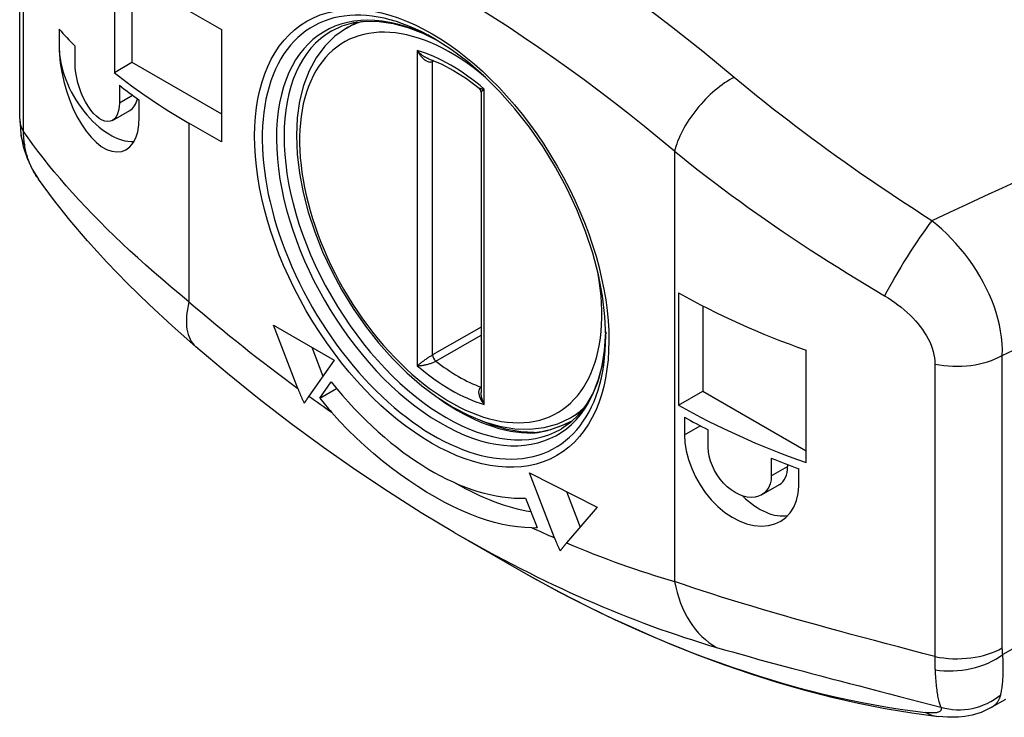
# Model space of a CAD drawing. Header units: inches. Extents: x 68.9 to 80.7, y 21.9 to 41.7.
# Tile 8 of 10: x 77.583 to 78.486, y 35.716 to 36.356. Entities that reach past the tile are written whole.
import ezdxf

# ---------------------------------------------------------------- set-up
doc = ezdxf.new("R2010")
doc.units = ezdxf.units.IN
doc.header["$MEASUREMENT"] = 0
doc.layers.add('Visible Edges(ANSI)', color=7, linetype='Continuous', lineweight=25)
doc.layers.add('Visible Tangent Edges(ANSI)', color=7, linetype='Continuous', lineweight=25)

msp = doc.modelspace()

# ---------------------------------------------------------------- linework, layer by layer
at = {"layer": 'Visible Edges(ANSI)'}
for p, q in [((77.58261, 36.26484), (77.58261, 36.53295)), ((77.66941, 36.41033), (77.66941, 36.30734)), ((77.68561, 36.3979), (77.68561, 36.31666)), ((77.7378, 36.36395), (77.76773, 36.34672)), ((77.61878, 36.34709), (77.61878, 36.33099)), ((77.61879, 36.34708), (77.61879, 36.331)), ((77.76773, 36.34672), (77.76773, 36.24372)), ((77.88218, 36.34784), (77.89218, 36.3536)), ((77.63346, 36.3154), (77.63346, 36.33149)), ((77.66941, 36.30734), (77.68561, 36.31666)), ((77.68561, 36.31666), (77.76773, 36.26937)), ((77.6741, 36.29558), (77.6741, 36.27948)), ((78.00572, 36.28915), (78.00572, 36.0141)), ((77.6923, 36.26592), (77.6923, 36.28201)), ((77.58261, 36.26484), (77.58355, 36.25072)), ((77.66773, 36.26345), (77.6836, 36.27259)), ((77.76773, 36.24372), (77.7378, 36.26095)), ((78.18672, 36.10545), (78.18672, 36.00246)), ((78.20898, 36.09341), (78.20898, 36.01527)), ((77.83784, 36.01774), (77.81535, 36.07573)), ((77.81535, 36.07573), (77.87103, 36.04366)), ((77.85043, 36.05552), (77.86073, 36.02897)), ((78.30394, 35.94973), (78.30394, 36.05273)), ((77.87103, 36.04366), (77.84781, 36.01054)), ((77.85786, 36.00877), (77.8683, 36.02367)), ((77.85786, 36.00877), (77.87324, 36.01763)), ((78.18672, 36.00246), (78.20898, 36.01527)), ((78.20898, 36.01527), (78.30394, 35.96059)), ((78.08778, 35.99081), (78.09778, 35.99657)), ((78.19236, 35.99125), (78.19236, 35.97515)), ((78.21413, 35.96364), (78.21413, 35.97973)), ((78.27193, 35.9537), (78.27193, 35.93761)), ((78.07321, 35.88074), (78.05006, 35.94044)), ((78.05006, 35.94044), (78.1122, 35.90897)), ((78.28692, 35.94788), (78.28692, 35.94625)), ((78.29707, 35.92804), (78.29707, 35.94413)), ((78.08396, 35.92327), (78.09661, 35.89066)), ((78.26305, 35.92013), (78.27935, 35.92952)), ((78.04664, 35.91708), (78.05708, 35.89014)), ((78.1122, 35.90897), (78.08417, 35.87604)), ((77.98114, 35.88576), (78.02778, 35.85869)), ((78.48657, 35.73266), (78.47361, 35.72519))]:
    msp.add_line(p, q, dxfattribs=at)
at = {"layer": 'Visible Edges(ANSI)', "flags": 128}
for points in [[(77.88218, 36.34784), (77.87166, 36.34052), (77.86237, 36.33145), (77.85444, 36.3208), (77.84794, 36.30875), (77.84289, 36.29544), (77.83929, 36.28103), (77.83713, 36.26566), (77.83639, 36.24946), (77.83706, 36.23257), (77.83912, 36.21514), (77.84253, 36.19731), (77.84725, 36.17925), (77.85323, 36.1611), (77.86042, 36.14304), (77.86875, 36.12521), (77.87813, 36.10779), (77.88849, 36.09093), (77.89973, 36.07479), (77.91174, 36.0595), (77.92443, 36.04522), (77.93769, 36.03207), (77.9514, 36.02017), (77.96544, 36.00964), (77.97971, 36.00059), (77.99409, 35.99309), (78.00847, 35.98724), (78.02274, 35.98313), (78.03679, 35.98082), (78.05047, 35.98038), (78.06366, 35.98189), (78.07616, 35.98538), (78.08778, 35.99081)], [(77.86889, 36.34553), (77.87849, 36.35005), (77.88895, 36.35302), (77.90026, 36.35442), (77.91236, 36.35418), (77.92516, 36.35226), (77.93854, 36.34862), (77.95235, 36.34326), (77.96645, 36.33621)], [(78.12006, 36.06571), (78.11931, 36.08372), (78.11707, 36.10253), (78.11334, 36.12192), (78.10816, 36.14169), (78.10156, 36.16165), (78.09362, 36.18159), (78.08441, 36.20131), (78.07402, 36.2206), (78.06255, 36.23927), (78.05012, 36.25713), (78.03686, 36.274), (78.02291, 36.28973), (78.00841, 36.30414), (77.9935, 36.31709), (77.97837, 36.32847), (77.96316, 36.33816)], [(77.61878, 36.33099), (77.61905, 36.32373), (77.61987, 36.31581), (77.62124, 36.30747), (77.62316, 36.29895), (77.62554, 36.29053), (77.6283, 36.28248), (77.63149, 36.27469), (77.63515, 36.2671), (77.63921, 36.25997), (77.64358, 36.25354), (77.64814, 36.24794), (77.65274, 36.24332), (77.65743, 36.23962), (77.66228, 36.23681), (77.66712, 36.23504), (77.67179, 36.23443), (77.67615, 36.23493), (77.68006, 36.23648), (77.68353, 36.23906), (77.68657, 36.24272), (77.68906, 36.24738), (77.69086, 36.25295), (77.69194, 36.25921), (77.6923, 36.26592)], [(77.95766, 36.3199), (77.969, 36.3152), (77.98058, 36.30911), (77.99226, 36.30167), (78.0039, 36.29294)], [(77.6741, 36.27948), (77.67391, 36.27579), (77.67335, 36.27235), (77.6724, 36.26931), (77.6711, 36.26677), (77.66949, 36.2648), (77.66767, 36.26341), (77.66559, 36.2626), (77.66327, 36.26236), (77.66076, 36.26272), (77.65815, 36.26371), (77.65551, 36.26526), (77.65293, 36.26729), (77.65037, 36.26983), (77.64782, 36.27289), (77.64534, 36.27642), (77.64303, 36.28032), (77.64092, 36.28448), (77.63906, 36.28875), (77.63745, 36.29316), (77.63605, 36.29778), (77.63491, 36.30245), (77.6341, 36.30704), (77.63362, 36.31139), (77.63346, 36.3154)], [(78.00572, 36.28915), (78.00523, 36.29129), (78.0039, 36.29294)], [(77.58355, 36.25072), (77.58583, 36.23943), (77.58943, 36.22868), (77.59418, 36.21864), (77.59992, 36.20942)], [(77.7443, 36.05572), (77.72233, 36.07508), (77.70132, 36.09455), (77.68135, 36.11404), (77.66251, 36.13351), (77.64487, 36.15285), (77.62856, 36.17195), (77.61357, 36.19081), (77.59992, 36.20942)], [(78.12002, 36.06953), (78.11904, 36.0538), (78.11674, 36.03916), (78.11317, 36.02576), (78.10841, 36.01373), (78.10255, 36.00314), (78.09566, 35.99406), (78.08784, 35.98651), (78.07911, 35.98047)], [(77.98114, 35.88576), (77.95092, 35.90381), (77.92084, 35.92282), (77.89092, 35.94275), (77.86117, 35.9636), (77.83162, 35.98534), (77.80228, 36.00795), (77.77316, 36.03142), (77.7443, 36.05572)], [(77.84363, 36.0042), (77.84336, 36.00476), (77.8431, 36.00533), (77.84284, 36.0059), (77.84258, 36.00647), (77.84232, 36.00704), (77.84207, 36.00761), (77.84181, 36.00818), (77.84156, 36.00875), (77.84131, 36.00931), (77.84107, 36.00988), (77.84082, 36.01045), (77.84058, 36.01101), (77.84034, 36.01158), (77.8401, 36.01214), (77.83987, 36.01271), (77.83963, 36.01327), (77.8394, 36.01384), (77.83917, 36.0144), (77.83894, 36.01496), (77.83872, 36.01552), (77.8385, 36.01608), (77.83828, 36.01663), (77.83806, 36.01719), (77.83784, 36.01774)], [(77.84781, 36.01054), (77.84763, 36.01027), (77.84744, 36.01001), (77.84726, 36.00974), (77.84708, 36.00948), (77.84689, 36.00921), (77.84671, 36.00894), (77.84653, 36.00868), (77.84635, 36.00841), (77.84617, 36.00815), (77.846, 36.00788), (77.84582, 36.00762), (77.84564, 36.00735), (77.84547, 36.00709), (77.8453, 36.00682), (77.84512, 36.00656), (77.84495, 36.00629), (77.84478, 36.00603), (77.84461, 36.00577), (77.84445, 36.0055), (77.84428, 36.00524), (77.84411, 36.00498), (77.84395, 36.00472), (77.84379, 36.00446), (77.84363, 36.0042)], [(78.05245, 35.89004), (78.04585, 35.89021), (78.03913, 35.89077), (78.03227, 35.89172), (78.02527, 35.89305), (78.01812, 35.89479), (78.01081, 35.89692), (78.00333, 35.89946), (77.99567, 35.90241), (77.98784, 35.90576), (77.97993, 35.90947), (77.97195, 35.91353), (77.96392, 35.91794), (77.95584, 35.92268), (77.94772, 35.92776), (77.93957, 35.93317), (77.9314, 35.93891), (77.92322, 35.94497), (77.91509, 35.95134), (77.90702, 35.95801), (77.89904, 35.96499), (77.89117, 35.97228), (77.88345, 35.97986), (77.87591, 35.98775), (77.86857, 35.99593)], [(78.05438, 35.97732), (78.04212, 35.97793), (78.0293, 35.98015), (78.01604, 35.98401), (78.00246, 35.98948)], [(78.05438, 35.97732), (78.06162, 35.97814), (78.07024, 35.98035), (78.0798, 35.98381), (78.08989, 35.98827)], [(78.19236, 35.97515), (78.19276, 35.96802), (78.19398, 35.96036), (78.19603, 35.95242), (78.19889, 35.94442), (78.20247, 35.93662), (78.2066, 35.92926), (78.21137, 35.92225), (78.21682, 35.91555), (78.22283, 35.90942), (78.22925, 35.90407), (78.23588, 35.89964), (78.2425, 35.89619), (78.2492, 35.89369), (78.25604, 35.89212), (78.26278, 35.89157), (78.26923, 35.89211), (78.27519, 35.89366), (78.28051, 35.89611), (78.28521, 35.89947), (78.28934, 35.90378), (78.2927, 35.90895), (78.29513, 35.91487), (78.29658, 35.92131), (78.29707, 35.92804)], [(78.27193, 35.93761), (78.27167, 35.9339), (78.2709, 35.93036), (78.26961, 35.92712), (78.26781, 35.9243), (78.2656, 35.92196), (78.26308, 35.92015), (78.26021, 35.91884), (78.25698, 35.91803), (78.25347, 35.91777), (78.24979, 35.91811), (78.24604, 35.91901), (78.24235, 35.9204), (78.23869, 35.9223), (78.235, 35.92474), (78.23142, 35.92766), (78.22805, 35.93101), (78.22497, 35.93467), (78.22227, 35.93849), (78.21992, 35.94251), (78.21788, 35.94677), (78.21624, 35.95114), (78.21506, 35.9555), (78.21436, 35.95971), (78.21413, 35.96364)], [(78.07834, 35.86892), (78.07811, 35.86942), (78.07787, 35.86991), (78.07764, 35.8704), (78.0774, 35.8709), (78.07718, 35.87139), (78.07695, 35.87189), (78.07672, 35.87238), (78.0765, 35.87288), (78.07628, 35.87337), (78.07606, 35.87387), (78.07584, 35.87436), (78.07563, 35.87486), (78.07541, 35.87535), (78.0752, 35.87584), (78.07499, 35.87634), (78.07479, 35.87683), (78.07458, 35.87732), (78.07438, 35.87781), (78.07418, 35.8783), (78.07398, 35.87879), (78.07379, 35.87928), (78.0736, 35.87976), (78.0734, 35.88025), (78.07321, 35.88074)], [(78.08417, 35.87604), (78.08392, 35.87575), (78.08367, 35.87545), (78.08342, 35.87515), (78.08317, 35.87486), (78.08292, 35.87456), (78.08267, 35.87426), (78.08242, 35.87396), (78.08218, 35.87366), (78.08193, 35.87337), (78.08168, 35.87307), (78.08144, 35.87277), (78.08119, 35.87247), (78.08095, 35.87218), (78.08071, 35.87188), (78.08047, 35.87158), (78.08023, 35.87128), (78.07999, 35.87099), (78.07975, 35.87069), (78.07951, 35.8704), (78.07927, 35.8701), (78.07904, 35.8698), (78.07881, 35.86951), (78.07857, 35.86921), (78.07834, 35.86892)], [(78.02778, 35.85869), (78.05282, 35.84451), (78.07788, 35.831), (78.10295, 35.81817), (78.12804, 35.80603), (78.15311, 35.79458), (78.17816, 35.78385), (78.20318, 35.77383), (78.22816, 35.76453), (78.25309, 35.75595), (78.27795, 35.74812), (78.30272, 35.74103), (78.32741, 35.73469), (78.352, 35.7291), (78.37647, 35.72429), (78.40081, 35.72024), (78.42501, 35.71697)], [(78.47361, 35.72519), (78.46425, 35.72075), (78.45625, 35.71828), (78.44949, 35.71698), (78.44363, 35.71636), (78.43365, 35.71626), (78.42501, 35.71697)]]:
    msp.add_lwpolyline(points, dxfattribs=at)
at = {"layer": 'Visible Edges(ANSI)'}
for centre, major_axis, ratio, start_param, end_param in [((78.19725, 36.51749), (-0.64976, 0), 0.575862, 0.47283, 0.520243), ((77.66542, 36.30415), (0.03291, -0.05715), 0.578093, 3.928925, 5.989361), ((78.19725, 36.52553), (0.64976, 0), 0.575862, 3.76419, 3.926991), ((78.19725, 36.51749), (-0.64976, 0), 0.575862, 0.634866, 0.680686), ((77.66542, 36.30415), (0.01817, -0.03156), 0.578093, 0, 0.570029), ((78.64267, 36.37203), (-0.64976, 0), 0.575862, 0.792972, 1.022404), ((77.96051, 36.15523), (0.13016, -0.22603), 0.578093, 4.976122, 5.985575), ((77.96051, 36.15523), (-0.1449, 0.25162), 0.578093, 1.834529, 1.89382), ((78.64267, 36.26903), (0.64976, 0), 0.575862, 3.934565, 4.163996), ((78.64267, 36.26099), (-0.64976, 0), 0.575862, 0.805092, 0.85058), ((78.64267, 36.26099), (-0.64976, 0), 0.575862, 0.96357, 1.009955), ((78.26117, 35.96107), (0.01817, -0.03156), 0.578093, 0, 0.787332), ((77.98278, 36.16806), (0.1449, -0.25162), 0.578093, 5.497972, 5.840434), ((78.26117, 35.96107), (0.03291, -0.05715), 0.578093, 5.162161, 6.092826), ((77.96051, 36.15523), (0.1449, -0.25162), 0.578093, 5.964029, 5.989415)]:
    msp.add_ellipse(centre, major_axis=major_axis, ratio=ratio, start_param=start_param, end_param=end_param, dxfattribs=at)
at = {"layer": 'Visible Tangent Edges(ANSI)'}
for p, q in [((77.58612, 36.25329), (77.58612, 36.5214)), ((77.61878, 36.33099), (77.61879, 36.331)), ((77.94718, 36.32744), (77.94718, 36.03846)), ((77.96132, 36.31748), (77.96239, 36.3181)), ((77.96132, 36.04842), (77.96132, 36.31748)), ((78.00865, 36.00307), (78.00865, 36.29204)), ((77.6741, 36.27948), (77.68617, 36.28644)), ((77.7378, 36.26095), (77.7378, 36.09717)), ((78.18322, 36.2351), (78.18322, 35.84067)), ((78.00572, 36.07399), (77.96132, 36.04842)), ((77.96425, 36.0427), (78.00572, 36.06658)), ((78.48379, 35.77989), (78.48379, 36.048)), ((78.42198, 36.04007), (78.42198, 35.77195)), ((78.00572, 36.01883), (78.00571, 36.01883)), ((78.19236, 35.97515), (78.20682, 35.98348)), ((78.27193, 35.93761), (78.28692, 35.94625)), ((78.51258, 35.79008), (78.48419, 35.77373))]:
    msp.add_line(p, q, dxfattribs=at)
at = {"layer": 'Visible Tangent Edges(ANSI)', "flags": 128}
for points in [[(77.95765, 36.3199), (77.95717, 36.32008), (77.95669, 36.32028), (77.9562, 36.32049), (77.95572, 36.32072), (77.95524, 36.32096), (77.95476, 36.32122), (77.95429, 36.32149), (77.95382, 36.32177), (77.95336, 36.32206), (77.9529, 36.32236), (77.95245, 36.32267), (77.952, 36.32299), (77.95156, 36.32332), (77.95113, 36.32366), (77.9507, 36.32401), (77.95027, 36.32437), (77.94986, 36.32473), (77.94945, 36.3251), (77.94905, 36.32547), (77.94866, 36.32586), (77.94828, 36.32624), (77.9479, 36.32664), (77.94754, 36.32704), (77.94718, 36.32744)], [(77.94718, 36.32744), (77.94761, 36.32664), (77.94806, 36.32586), (77.94853, 36.32509), (77.94903, 36.32433), (77.94954, 36.3236), (77.95008, 36.3229), (77.95063, 36.32221), (77.9512, 36.32155), (77.95179, 36.32093), (77.9524, 36.32033), (77.95301, 36.31977), (77.95365, 36.31924), (77.9543, 36.31876), (77.95495, 36.31832), (77.95561, 36.31793), (77.95628, 36.3176), (77.95695, 36.31733), (77.95762, 36.31712), (77.95828, 36.31699), (77.95893, 36.31692), (77.95957, 36.31694), (77.96019, 36.31704), (77.96077, 36.31722), (77.96132, 36.31748)], [(78.41911, 36.17147), (78.41098, 36.17666), (78.40288, 36.18189), (78.39481, 36.18716), (78.38677, 36.19245), (78.37878, 36.19778), (78.37083, 36.20313), (78.36293, 36.20852), (78.35507, 36.21392), (78.34727, 36.21935), (78.33952, 36.22481), (78.33183, 36.23028), (78.3242, 36.23577), (78.31663, 36.24128), (78.30912, 36.24681), (78.30167, 36.25235), (78.29428, 36.25792), (78.28696, 36.2635), (78.2797, 36.26909), (78.27252, 36.2747), (78.26542, 36.28032), (78.2584, 36.28594), (78.25146, 36.29157), (78.2446, 36.2972), (78.23784, 36.30284)], [(78.00865, 36.29204), (78.00837, 36.29204), (78.0081, 36.29205), (78.00783, 36.29206), (78.00757, 36.29207), (78.00732, 36.29208), (78.00707, 36.2921), (78.00683, 36.29212), (78.00659, 36.29214), (78.00637, 36.29216), (78.00615, 36.29219), (78.00593, 36.29223), (78.00573, 36.29226), (78.00553, 36.2923), (78.00534, 36.29234), (78.00516, 36.29239), (78.00498, 36.29244), (78.00481, 36.29249), (78.00466, 36.29254), (78.00451, 36.2926), (78.00437, 36.29266), (78.00424, 36.29273), (78.00412, 36.2928), (78.00401, 36.29287), (78.0039, 36.29294)], [(78.00572, 36.28915), (78.00572, 36.2892), (78.00574, 36.28926), (78.00577, 36.28933), (78.00581, 36.2894), (78.00587, 36.28949), (78.00593, 36.28957), (78.006, 36.28967), (78.00608, 36.28977), (78.00618, 36.28987), (78.00628, 36.28998), (78.00639, 36.2901), (78.00652, 36.29022), (78.00665, 36.29035), (78.00679, 36.29048), (78.00694, 36.29062), (78.00709, 36.29076), (78.00726, 36.2909), (78.00744, 36.29106), (78.00762, 36.29121), (78.00781, 36.29137), (78.00801, 36.29153), (78.00821, 36.2917), (78.00843, 36.29187), (78.00865, 36.29204)], [(77.58718, 36.24061), (77.5871, 36.24112), (77.58702, 36.24164), (77.58695, 36.24215), (77.58688, 36.24266), (77.58681, 36.24318), (77.58675, 36.2437), (77.58669, 36.24422), (77.58663, 36.24474), (77.58658, 36.24527), (77.58653, 36.24579), (77.58648, 36.24632), (77.58643, 36.24685), (77.58639, 36.24738), (77.58635, 36.24791), (77.58631, 36.24844), (77.58628, 36.24897), (77.58625, 36.24951), (77.58622, 36.25004), (77.5862, 36.25058), (77.58618, 36.25112), (77.58616, 36.25166), (77.58614, 36.2522), (77.58613, 36.25275), (77.58612, 36.25329)], [(77.7378, 36.09717), (77.72965, 36.10383), (77.72163, 36.11049), (77.71374, 36.11717), (77.70599, 36.12387), (77.69839, 36.13056), (77.69093, 36.13727), (77.68361, 36.14397), (77.67646, 36.15067), (77.66946, 36.15735), (77.66263, 36.16403), (77.65596, 36.17069), (77.64946, 36.17733), (77.64313, 36.18394), (77.63699, 36.19051), (77.63102, 36.19706), (77.62524, 36.20355), (77.61966, 36.21), (77.61426, 36.2164), (77.60907, 36.22273), (77.60407, 36.229), (77.59927, 36.23519), (77.59468, 36.24131), (77.5903, 36.24735), (77.58612, 36.25329)], [(77.59992, 36.20942), (77.5991, 36.2106), (77.59831, 36.2118), (77.59754, 36.21301), (77.59679, 36.21424), (77.59607, 36.21547), (77.59538, 36.21672), (77.5947, 36.21797), (77.59406, 36.21924), (77.59343, 36.22052), (77.59283, 36.22181), (77.59226, 36.22311), (77.59171, 36.22442), (77.59119, 36.22573), (77.59069, 36.22706), (77.59022, 36.22839), (77.58977, 36.22973), (77.58936, 36.23108), (77.58896, 36.23243), (77.5886, 36.23378), (77.58826, 36.23514), (77.58795, 36.23651), (77.58767, 36.23787), (77.58741, 36.23924), (77.58718, 36.24061)], [(78.18322, 36.2351), (78.19037, 36.22932), (78.19762, 36.22355), (78.20496, 36.2178), (78.21239, 36.21205), (78.21992, 36.20633), (78.22752, 36.20062), (78.23521, 36.19493), (78.24298, 36.18926), (78.25082, 36.18362), (78.25872, 36.178), (78.2667, 36.17241), (78.27475, 36.16685), (78.28286, 36.16131), (78.29104, 36.1558), (78.29928, 36.15032), (78.30758, 36.14487), (78.31594, 36.13945), (78.32436, 36.13406), (78.33283, 36.12871), (78.34135, 36.12339), (78.34991, 36.11812), (78.35852, 36.11288), (78.36717, 36.10768), (78.37585, 36.10253)], [(78.49961, 36.2087), (78.48351, 36.20125), (78.46741, 36.19381), (78.45131, 36.18636), (78.43521, 36.17892), (78.41911, 36.17147)], [(78.48379, 36.048), (78.48385, 36.05346), (78.48361, 36.05901), (78.48307, 36.06463), (78.48225, 36.0703), (78.48115, 36.07598), (78.47978, 36.08167), (78.47814, 36.08735), (78.47625, 36.093), (78.47411, 36.09862), (78.47172, 36.1042), (78.46911, 36.10973), (78.46628, 36.11519), (78.46325, 36.12056), (78.46002, 36.12584), (78.4566, 36.13101), (78.45302, 36.13605), (78.44927, 36.14098), (78.44535, 36.14578), (78.44129, 36.15045), (78.43709, 36.15497), (78.43277, 36.15935), (78.42832, 36.16356), (78.42376, 36.1676), (78.41911, 36.17147)], [(78.37585, 36.10253), (78.379, 36.10061), (78.3821, 36.0986), (78.38514, 36.0965), (78.38811, 36.09432), (78.391, 36.09207), (78.39381, 36.08973), (78.39653, 36.08733), (78.39915, 36.08486), (78.40166, 36.08233), (78.40407, 36.07974), (78.40636, 36.07708), (78.40852, 36.07437), (78.41056, 36.07162), (78.41244, 36.06882), (78.41418, 36.066), (78.41576, 36.06314), (78.41718, 36.06027), (78.41842, 36.05738), (78.41949, 36.05447), (78.42037, 36.05156), (78.42107, 36.04865), (78.42157, 36.04575), (78.42187, 36.04289), (78.42198, 36.04007)], [(77.96132, 36.04842), (77.96077, 36.0481), (77.96019, 36.04774), (77.95957, 36.04736), (77.95893, 36.04695), (77.95828, 36.04652), (77.95762, 36.04608), (77.95695, 36.04563), (77.95628, 36.04517), (77.95561, 36.04471), (77.95495, 36.04424), (77.9543, 36.04377), (77.95365, 36.04331), (77.95301, 36.04285), (77.9524, 36.0424), (77.95179, 36.04196), (77.9512, 36.04152), (77.95063, 36.0411), (77.95008, 36.04068), (77.94954, 36.04028), (77.94903, 36.03989), (77.94853, 36.03951), (77.94806, 36.03915), (77.94761, 36.0388), (77.94718, 36.03846)], [(78.48379, 36.048), (78.49915, 36.05518)], [(77.94718, 36.03846), (77.94777, 36.03847), (77.94838, 36.0385), (77.94901, 36.03854), (77.94967, 36.03859), (77.95035, 36.03866), (77.95104, 36.03874), (77.95176, 36.03884), (77.95249, 36.03895), (77.95323, 36.03908), (77.95399, 36.03923), (77.95476, 36.03939), (77.95554, 36.03956), (77.95633, 36.03976), (77.95712, 36.03996), (77.95791, 36.04018), (77.95869, 36.04042), (77.95948, 36.04067), (77.96025, 36.04093), (77.961, 36.04121), (77.96173, 36.04149), (77.96242, 36.04179), (77.96308, 36.04209), (77.9637, 36.0424), (77.96425, 36.0427)], [(78.00571, 36.01883), (78.00521, 36.01849), (78.00478, 36.01808), (78.0044, 36.01762), (78.00409, 36.0171), (78.00385, 36.01653), (78.00368, 36.01592), (78.00356, 36.01528), (78.00351, 36.01461), (78.00352, 36.01392), (78.00358, 36.01321), (78.00369, 36.01248), (78.00385, 36.01174), (78.00405, 36.011), (78.0043, 36.01025), (78.00459, 36.00951), (78.00491, 36.00876), (78.00527, 36.00802), (78.00567, 36.00729), (78.00609, 36.00656), (78.00655, 36.00584), (78.00703, 36.00513), (78.00755, 36.00443), (78.00808, 36.00374), (78.00865, 36.00307)], [(78.00865, 36.00307), (78.00843, 36.0035), (78.00821, 36.00394), (78.00801, 36.00439), (78.00781, 36.00484), (78.00762, 36.00529), (78.00744, 36.00575), (78.00726, 36.0062), (78.00709, 36.00666), (78.00694, 36.00713), (78.00679, 36.00759), (78.00665, 36.00806), (78.00652, 36.00852), (78.00639, 36.00899), (78.00628, 36.00946), (78.00618, 36.00993), (78.00608, 36.0104), (78.006, 36.01087), (78.00593, 36.01133), (78.00587, 36.0118), (78.00581, 36.01227), (78.00577, 36.01273), (78.00574, 36.01319), (78.00572, 36.01365), (78.00572, 36.0141)], [(78.05288, 35.9769), (78.0541, 35.97694), (78.05536, 35.97703), (78.05666, 35.97716), (78.058, 35.97733), (78.05938, 35.97754), (78.06079, 35.97779), (78.06222, 35.97809), (78.06369, 35.97842), (78.06518, 35.97879), (78.06669, 35.97919), (78.06824, 35.97964), (78.0698, 35.98012), (78.07139, 35.98063), (78.07299, 35.98118), (78.07462, 35.98175), (78.07626, 35.98236), (78.07792, 35.98301), (78.0796, 35.98368), (78.08128, 35.98437), (78.08298, 35.9851), (78.08469, 35.98584), (78.0864, 35.98662), (78.08812, 35.98741), (78.08985, 35.98822)], [(78.42198, 35.77195), (78.41075, 35.77488), (78.39959, 35.7778), (78.38851, 35.7807), (78.37751, 35.7836), (78.3666, 35.7865), (78.35579, 35.78938), (78.34507, 35.79226), (78.33447, 35.79514), (78.32397, 35.79801), (78.3136, 35.80088), (78.30335, 35.80374), (78.29323, 35.8066), (78.28325, 35.80946), (78.2734, 35.81231), (78.2637, 35.81516), (78.25414, 35.818), (78.24473, 35.82085), (78.23546, 35.82369), (78.22636, 35.82652), (78.21741, 35.82936), (78.20862, 35.83219), (78.19999, 35.83502), (78.19152, 35.83785), (78.18322, 35.84067)], [(78.22178, 35.78034), (78.22904, 35.77823), (78.23642, 35.77612), (78.24394, 35.77399), (78.2516, 35.77185), (78.25938, 35.76969), (78.26729, 35.76753), (78.27532, 35.76534), (78.28348, 35.76315), (78.29175, 35.76093), (78.30014, 35.75871), (78.30865, 35.75646), (78.31726, 35.7542), (78.32597, 35.75192), (78.33479, 35.74963), (78.34371, 35.74731), (78.35272, 35.74498), (78.36181, 35.74262), (78.37099, 35.74024), (78.38025, 35.73784), (78.38957, 35.73542), (78.39896, 35.73297), (78.40841, 35.7305), (78.41792, 35.72799), (78.42747, 35.72546)], [(78.48419, 35.77373), (78.48416, 35.77398), (78.48413, 35.77423), (78.4841, 35.77447), (78.48407, 35.77472), (78.48404, 35.77497), (78.48402, 35.77522), (78.48399, 35.77547), (78.48397, 35.77573), (78.48395, 35.77598), (78.48393, 35.77623), (78.48391, 35.77649), (78.48389, 35.77675), (78.48388, 35.777), (78.48386, 35.77726), (78.48385, 35.77752), (78.48384, 35.77778), (78.48383, 35.77804), (78.48382, 35.7783), (78.48381, 35.77857), (78.4838, 35.77883), (78.4838, 35.7791), (78.48379, 35.77936), (78.48379, 35.77963), (78.48379, 35.77989)], [(78.42198, 35.77195), (78.42196, 35.77143), (78.42194, 35.7709), (78.42192, 35.77038), (78.42191, 35.76985), (78.4219, 35.76933), (78.42189, 35.76881), (78.42188, 35.7683), (78.42188, 35.76778), (78.42188, 35.76727), (78.42188, 35.76676), (78.42188, 35.76625), (78.42188, 35.76574), (78.42189, 35.76524), (78.4219, 35.76473), (78.4219, 35.76423), (78.42192, 35.76373), (78.42193, 35.76324), (78.42195, 35.76274), (78.42196, 35.76225), (78.42198, 35.76176), (78.42201, 35.76127), (78.42203, 35.76079), (78.42206, 35.7603), (78.42208, 35.75982)], [(78.4823, 35.73683), (78.48252, 35.73777), (78.48272, 35.73876), (78.48293, 35.73981), (78.48313, 35.74091), (78.48332, 35.74207), (78.4835, 35.74328), (78.48368, 35.74455), (78.48384, 35.74587), (78.48399, 35.74724), (78.48413, 35.74866), (78.48425, 35.75013), (78.48436, 35.75166), (78.48446, 35.75323), (78.48453, 35.75486), (78.48459, 35.75654), (78.48463, 35.75827), (78.48465, 35.76005), (78.48465, 35.76188), (78.48463, 35.76375), (78.48459, 35.76567), (78.48452, 35.76763), (78.48444, 35.76962), (78.48433, 35.77166), (78.48419, 35.77373)], [(78.42208, 35.75982), (78.42221, 35.75776), (78.42234, 35.75575), (78.42248, 35.75377), (78.42263, 35.75185), (78.42278, 35.74997), (78.42294, 35.74815), (78.4231, 35.74638), (78.42327, 35.74466), (78.42345, 35.74301), (78.42364, 35.74141), (78.42384, 35.73987), (78.42404, 35.7384), (78.42426, 35.73698), (78.42448, 35.73562), (78.42472, 35.73432), (78.42497, 35.73309), (78.42524, 35.73191), (78.42551, 35.7308), (78.4258, 35.72975), (78.42611, 35.72876), (78.42642, 35.72784), (78.42676, 35.72698), (78.42711, 35.72619), (78.42747, 35.72546)], [(78.47362, 35.7252), (78.4742, 35.72555), (78.47477, 35.72591), (78.47532, 35.72629), (78.47585, 35.72668), (78.47635, 35.72709), (78.47684, 35.7275), (78.4773, 35.72793), (78.47775, 35.72837), (78.47818, 35.72882), (78.47858, 35.72929), (78.47897, 35.72976), (78.47934, 35.73025), (78.47969, 35.73074), (78.48002, 35.73125), (78.48033, 35.73176), (78.48062, 35.73229), (78.48089, 35.73283), (78.48115, 35.73337), (78.48138, 35.73393), (78.4816, 35.73449), (78.48181, 35.73506), (78.48199, 35.73565), (78.48216, 35.73624), (78.4823, 35.73683)], [(78.42747, 35.72546), (78.42762, 35.72498), (78.42772, 35.72452), (78.42776, 35.72407), (78.42775, 35.72365), (78.42767, 35.72324), (78.42753, 35.72285), (78.42734, 35.72249), (78.42707, 35.72215), (78.42674, 35.72183), (78.42635, 35.72154), (78.42588, 35.72127), (78.42534, 35.72103), (78.42474, 35.72082), (78.42406, 35.72064), (78.42331, 35.72049), (78.42249, 35.72037), (78.42159, 35.72028), (78.42062, 35.72022), (78.41958, 35.7202), (78.41846, 35.72021), (78.41727, 35.72026), (78.41602, 35.72034), (78.4147, 35.72046), (78.41333, 35.72061)]]:
    msp.add_lwpolyline(points, dxfattribs=at)
at = {"layer": 'Visible Tangent Edges(ANSI)'}
for centre, major_axis, ratio, start_param, end_param in [((78.42023, 35.49452), (-0.71333, 1.23872), 0.578093, 5.106598, 5.892844), ((78.00591, 35.25593), (-0.73891, 1.28314), 0.578093, 5.276355, 5.723087), ((77.96051, 35.22979), (0.70955, -1.23216), 0.578093, 2.134763, 2.581494), ((77.96908, 36.16017), (-0.10655, 0.18503), 0.578093, 5.51725, 10.190713), ((77.96255, 36.15641), (0.11116, -0.19303), 0.578093, 2.354261, 7.070517), ((77.97791, 36.16525), (0.09781, -0.16985), 0.578093, 2.1256, 7.299178), ((77.98498, 36.16933), (-0.1028, 0.17852), 0.578093, 6.149189, 6.283185), ((77.974, 36.163), (0.10511, -0.18253), 0.578093, 3.141593, 6.283185), ((77.97791, 36.16525), (-0.09082, 0.15772), 0.578093, 5.258574, 5.740868), ((77.96486, 36.31545), (0.0025, -0.00433), 0.578093, 3.666392, 3.928925), ((78.22498, 36.25915), (-0.03794, -0.04525), 0.436171, 3.927467, 5.58553), ((77.64167, 36.26484), (-0.05906, 0), 0.575862, 0, 0.346559), ((77.64207, 36.25868), (-0.05852, -0.00796), 0.653296, 0, 0.275635), ((78.4001, 36.13354), (-0.03122, -0.05013), 0.094829, 3.915121, 5.436926), ((77.82132, 36.14527), (-0.07702, -0.08954), 0.423897, 5.590929, 6.283185), ((77.96051, 37.01631), (-0.65836, 1.14326), 0.578093, 2.117063, 2.226246), ((77.96486, 36.04638), (0.0025, -0.00433), 0.578093, 3.928925, 5.328438), ((78.44203, 36.07205), (-0.05906, 0), 0.575862, 1.224238, 2.356194), ((77.98498, 36.16933), (-0.08583, 0.14905), 0.578093, 2.186845, 2.529411), ((77.97791, 36.16525), (0.09082, -0.15772), 0.578093, 5.258574, 5.740868), ((78.00511, 36.0232), (0.0025, -0.00433), 0.578093, 5.671004, 5.672147), ((77.96051, 37.01631), (-0.65836, 1.14326), 0.578093, 2.237021, 2.259412), ((77.98487, 36.16926), (0.10511, -0.18253), 0.578093, 5.383955, 5.973914), ((77.98498, 36.16933), (0.1028, -0.17852), 0.578093, 0, 0.133996), ((78.05447, 35.9724), (-0.00009, 0.00492), 0.777258, 0, 0.405766), ((77.98498, 37.03039), (0.70004, -1.21564), 0.578093, 5.495853, 5.740787), ((77.96051, 37.01631), (-0.65836, 1.14326), 0.578093, 2.456844, 2.479235), ((77.96051, 37.01631), (-0.65836, 1.14326), 0.578093, 2.491079, 2.599194), ((78.0318, 37.05736), (-0.73308, 1.27302), 0.578093, 2.354261, 2.734226), ((78.26674, 35.88877), (-0.03307, -0.11339), 0.698857, 5.342052, 6.12745), ((78.44203, 35.80394), (-0.05906, 0), 0.575862, 1.224238, 2.356194), ((78.44244, 35.79778), (-0.05852, -0.00796), 0.653296, 1.128342, 2.272785), ((78.44532, 35.78055), (-0.05445, -0.02287), 0.966772, 0.876422, 1.865754), ((78.43201, 35.77561), (-0.007, -0.05864), 0.749198, 6.007682, 6.283185)]:
    msp.add_ellipse(centre, major_axis=major_axis, ratio=ratio, start_param=start_param, end_param=end_param, dxfattribs=at)
msp.add_ellipse((77.96051, 36.15523), major_axis=(0.11463, -0.19906), ratio=0.578093, dxfattribs=at)

doc.saveas('drawing.dxf')
